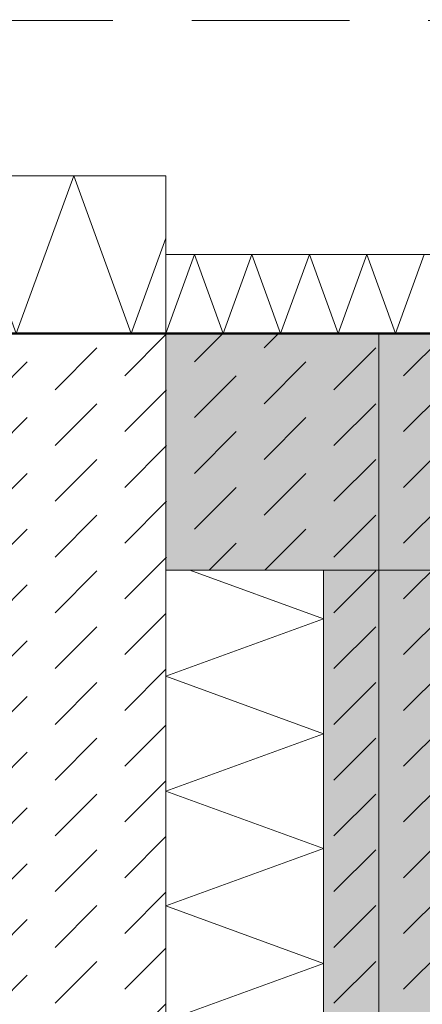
# Model space of a CAD drawing. Header units: metres. Extents: x -273 to 6, y -183 to 13.
# Tile 190 of 256: x -88.256 to -87.746, y -1.097 to 0.151. Entities that reach past the tile are written whole.
import ezdxf

# ---------------------------------------------------------------- set-up
doc = ezdxf.new("R2010")
doc.units = ezdxf.units.M
doc.header["$LTSCALE"] = 0.05
doc.header["$PDMODE"] = 1
doc.header["$PDSIZE"] = -2
doc.linetypes.add('Linienart-53', pattern=[5.291531, 3.175, -1.058062, 0.352704, -0.705764])
doc.linetypes.add('Linienart-Gestrichelt mit Abstand', pattern=[6, 4, -2])
doc.layers.get('0').update_dxf_attribs({"lineweight": 25})
for name, color, linetype, lineweight, true_color in [('00 -Bauelemente -Beton unbewehrt', 7, 'Continuous', 9, 0xf7e06e), ('00 -Bauelemente -Dämmung innen', 7, 'Continuous', 9, 0xff7fe6), ('30 -32 Gründung- 2 Flachgründungen u. Bodenplatten', 7, 'Continuous', 9, 0xff6633), ('30 -32 Gründung-4 Frostschürze', 7, 'Continuous', 9, 0x66aaff), ('70 -72 Beschriftung- 1 Beschriftung allgemein', 7, 'Continuous', 9, 0xff6633), ('70 -76 Bemaßung- 2 Allgemein', 7, 'Continuous', 5, 0x6666cc)]:
    doc.layers.add(name, color=color, linetype=linetype, lineweight=lineweight, true_color=true_color)
for name, color, linetype, lineweight in [('30 -35 Decken- 2 Beläge- Dämmung', 7, 'Continuous', 9), ('70 -71 Achsen- 1 Gebäudeachsen', 7, 'Linienart-53', 18), ('Keine', 7, 'Continuous', 9)]:
    doc.layers.add(name, color=color, linetype=linetype, lineweight=lineweight)
doc.styles.add('Arial', font='arial.ttf')
doc.dimstyles.new('k+k_klein', dxfattribs={"dimtxt": 0.100689, "dimasz": 0.05302, "dimexe": 0.05, "dimexo": 0.15, "dimgap": 0.005, "dimtad": 1, "dimdec": 3, "dimtxsty": 'Arial', "dimblk": 'VW_SLASH-2', "dimblk1": 'VW_SLASH-2', "dimblk2": 'VW_SLASH-2', "dimcen": 0, "dimdle": 0.025, "dimadec": 3, "dimazin": 0, "dimtfac": 0.75, "dimtdec": 3, "dimtix": 1, "dimtmove": 0, "dimatfit": 0, "dimldrblk": 'VW_FILLEDARROW', "dimfxl": 0.1, "dimfxlon": 1, "dimfrac": 2, "dimtolj": 1, "dimarcsym": 0})

# ---------------------------------------------------------------- blocks, each defined once
blk = doc.blocks.new('_Achsen (3D)')
at = {"layer": '70 -71 Achsen- 1 Gebäudeachsen', "transparency": 33554687}
blk.add_line((-179.668, -0.447), (3.826, -0.447), dxfattribs=at)
blk = doc.blocks.new('Gruppe-224')
at = {"color": 255, "linetype": 'Continuous', "lineweight": 5}
blk.add_wipeout([(-88.071, -0.2469), (-84.696, -0.2469), (-84.696, -0.1469), (-88.071, -0.1469)], dxfattribs=at).dxf.layer = '00 -Bauelemente -Dämmung innen'
blk = doc.blocks.new('Gruppe-225')
at = {"layer": '00 -Bauelemente -Dämmung innen', "color": 7, "transparency": 33554687, "flags": 128}
blk.add_lwpolyline([(-88.071, -0.2469), (-88.0346, -0.1469), (-87.9982, -0.2469), (-87.9618, -0.1469), (-87.9254, -0.2469), (-87.889, -0.1469), (-87.8526, -0.2469), (-87.8162, -0.1469), (-87.7798, -0.2469), (-87.7434, -0.1469)], dxfattribs=at)
blk = doc.blocks.new('Gruppe-226')
at = {"layer": '00 -Bauelemente -Dämmung innen', "color": 7, "linetype": 'Continuous', "lineweight": 9, "transparency": 33554687}
blk.add_line((-88.071, -0.1469), (-88.071, -0.2469), dxfattribs=at)
blk = doc.blocks.new('Gruppe-228')
at = {"color": 7, "transparency": 33554687}
blk.add_blockref('Gruppe-226', (0, 0), dxfattribs=at)
blk = doc.blocks.new('Gruppe-229')
at = {"layer": '00 -Bauelemente -Dämmung innen', "color": 7, "linetype": 'Continuous', "lineweight": 9, "transparency": 33554687}
blk.add_line((-84.696, -0.1469), (-88.071, -0.1469), dxfattribs=at)
blk = doc.blocks.new('Gruppe-230')
at = {"layer": '00 -Bauelemente -Dämmung innen', "color": 7, "linetype": 'Continuous', "lineweight": 9, "transparency": 33554687}
blk.add_line((-88.071, -0.2469), (-84.696, -0.2469), dxfattribs=at)
blk = doc.blocks.new('Gruppe-231')
at = {"color": 7, "transparency": 33554687}
for name in ['Gruppe-229', 'Gruppe-230']:
    blk.add_blockref(name, (0, 0), dxfattribs=at)
blk = doc.blocks.new('Gruppe-232')
at = {"layer": '00 -Bauelemente -Dämmung innen', "color": 7}
blk.add_blockref('Gruppe-224', (0, 0), dxfattribs=at)
at = {"color": 7, "transparency": 33554687}
for name in ['Gruppe-228', 'Gruppe-231']:
    blk.add_blockref(name, (0, 0), dxfattribs=at)
at = {"layer": '00 -Bauelemente -Dämmung innen', "color": 7, "transparency": 33554687}
blk.add_blockref('Gruppe-225', (0, 0), dxfattribs=at)
blk = doc.blocks.new('Gruppe-233')
at = {"layer": '00 -Bauelemente -Dämmung innen', "color": 7, "transparency": 33554687}
blk.add_blockref('Gruppe-232', (0, 0), dxfattribs=at)
at = {"layer": '00 -Bauelemente -Dämmung innen', "color": 0, "flags": 1}
for tag in ['IFC_UUID', 'instanceID', 'prm0_name', 'prm0_type', 'prm0_value', 'prm1_name', 'prm1_type', 'prm1_value', 'prm2_name', 'prm2_type', 'prm2_value', 'prm3_name', 'prm3_type', 'prm3_value', 'prm4_name', 'prm4_type', 'prm4_value', 'prm5_name', 'prm5_type', 'prm5_value', 'prm6_name', 'prm6_type', 'prm6_value']:
    blk.add_attdef(tag, (-88.071, -0.2469), '', height=0.00018, dxfattribs=at)
blk = doc.blocks.new('Gruppe-2331')
at = {"color": 255, "linetype": 'Continuous', "lineweight": 5}
blk.add_wipeout([(-89.5709, -0.247), (-88.071, -0.247), (-88.0709, -0.047), (-89.5709, -0.047)], dxfattribs=at).dxf.layer = '00 -Bauelemente -Dämmung innen'
blk = doc.blocks.new('Gruppe-2332')
at = {"layer": '00 -Bauelemente -Dämmung innen', "color": 7, "transparency": 33554687, "flags": 128}
blk.add_lwpolyline([(-89.5709, -0.247), (-89.4981, -0.047), (-89.4253, -0.247), (-89.3525, -0.047), (-89.2797, -0.247), (-89.2069, -0.047), (-89.1341, -0.247), (-89.0614, -0.047), (-88.9886, -0.247), (-88.9158, -0.047), (-88.843, -0.247), (-88.7702, -0.047), (-88.6974, -0.247), (-88.6246, -0.047), (-88.5518, -0.247), (-88.479, -0.047), (-88.4062, -0.247), (-88.3334, -0.047), (-88.2606, -0.247), (-88.1878, -0.047), (-88.115, -0.247), (-88.0709, -0.1259)], dxfattribs=at)
blk = doc.blocks.new('Gruppe-2333')
at = {"layer": '00 -Bauelemente -Dämmung innen', "color": 7, "linetype": 'Continuous', "lineweight": 9, "transparency": 33554687}
blk.add_line((-88.071, -0.247), (-88.0709, -0.047), dxfattribs=at)
blk = doc.blocks.new('Gruppe-2334')
at = {"layer": '00 -Bauelemente -Dämmung innen', "color": 7, "transparency": 33554687}
blk.add_blockref('Gruppe-2333', (0, 0), dxfattribs=at)
blk = doc.blocks.new('Gruppe-2335')
at = {"layer": '00 -Bauelemente -Dämmung innen', "color": 7, "linetype": 'Continuous', "lineweight": 9, "transparency": 33554687}
blk.add_line((-88.0709, -0.047), (-89.5709, -0.047), dxfattribs=at)
blk = doc.blocks.new('Gruppe-2336')
at = {"layer": '00 -Bauelemente -Dämmung innen', "color": 7, "linetype": 'Continuous', "lineweight": 9, "transparency": 33554687}
blk.add_line((-89.5709, -0.247), (-88.071, -0.247), dxfattribs=at)
blk = doc.blocks.new('Gruppe-2337')
at = {"layer": '00 -Bauelemente -Dämmung innen', "color": 7, "transparency": 33554687}
for name in ['Gruppe-2335', 'Gruppe-2336']:
    blk.add_blockref(name, (0, 0), dxfattribs=at)
blk = doc.blocks.new('Gruppe-2338')
at = {"layer": '00 -Bauelemente -Dämmung innen', "color": 7}
blk.add_blockref('Gruppe-2331', (0, 0), dxfattribs=at)
at = {"layer": '00 -Bauelemente -Dämmung innen', "color": 7, "transparency": 33554687}
for name in ['Gruppe-2332', 'Gruppe-2337', 'Gruppe-2334']:
    blk.add_blockref(name, (0, 0), dxfattribs=at)
blk = doc.blocks.new('Gruppe-2339')
at = {"layer": '00 -Bauelemente -Dämmung innen', "color": 7, "transparency": 33554687}
blk.add_blockref('Gruppe-2338', (0, 0), dxfattribs=at)
at = {"layer": '00 -Bauelemente -Dämmung innen', "color": 0, "flags": 1}
for tag in ['prm0_value', 'prm1_value', 'prm2_value', 'prm3_value', 'prm4_value', 'prm5_value', 'prm6_value', 'IFC_UUID', 'instanceID', 'prm0_name', 'prm0_type', 'prm1_name', 'prm1_type', 'prm2_name', 'prm2_type', 'prm3_name', 'prm3_type', 'prm4_name', 'prm4_type', 'prm5_name', 'prm5_type', 'prm6_name', 'prm6_type']:
    blk.add_attdef(tag, (-89.5709, -0.247), '', height=0.00018, dxfattribs=at)
blk = doc.blocks.new('Gruppe-2409')
at = {"color": 255, "linetype": 'Continuous', "lineweight": 5}
blk.add_wipeout([(-87.8709, -2.647), (-87.8709, -0.547), (-88.0709, -0.547), (-88.0709, -2.447)], dxfattribs=at).dxf.layer = '00 -Bauelemente -Dämmung innen'
blk = doc.blocks.new('Gruppe-2410')
at = {"layer": '00 -Bauelemente -Dämmung innen', "color": 7, "transparency": 33554687, "flags": 128}
blk.add_lwpolyline([(-88.0709, -1.1184), (-87.8709, -1.0456), (-88.0709, -0.9728), (-87.8709, -0.9), (-88.0709, -0.8272), (-87.8709, -0.7544), (-88.0709, -0.6816), (-87.8709, -0.6088), (-88.0406, -0.547)], dxfattribs=at)
blk = doc.blocks.new('Gruppe-2411')
at = {"layer": '00 -Bauelemente -Dämmung innen', "color": 7, "linetype": 'Continuous', "lineweight": 9, "transparency": 33554687}
blk.add_line((-87.8709, -0.547), (-88.0709, -0.547), dxfattribs=at)
blk = doc.blocks.new('Gruppe-2412')
at = {"layer": '00 -Bauelemente -Dämmung innen', "color": 7, "transparency": 33554687}
blk.add_blockref('Gruppe-2411', (0, 0), dxfattribs=at)
blk = doc.blocks.new('Gruppe-2413')
at = {"layer": '00 -Bauelemente -Dämmung innen', "color": 7, "linetype": 'Continuous', "lineweight": 9, "transparency": 33554687}
blk.add_line((-88.0709, -0.547), (-88.0709, -2.447), dxfattribs=at)
blk = doc.blocks.new('Gruppe-2414')
at = {"layer": '00 -Bauelemente -Dämmung innen', "color": 7, "linetype": 'Continuous', "lineweight": 9, "transparency": 33554687}
blk.add_line((-87.8709, -2.647), (-87.8709, -0.547), dxfattribs=at)
blk = doc.blocks.new('Gruppe-2415')
at = {"layer": '00 -Bauelemente -Dämmung innen', "color": 7, "transparency": 33554687}
for name in ['Gruppe-2413', 'Gruppe-2414']:
    blk.add_blockref(name, (0, 0), dxfattribs=at)
blk = doc.blocks.new('Gruppe-2416')
at = {"layer": '00 -Bauelemente -Dämmung innen', "color": 7}
blk.add_blockref('Gruppe-2409', (0, 0), dxfattribs=at)
at = {"layer": '00 -Bauelemente -Dämmung innen', "color": 7, "transparency": 33554687}
for name in ['Gruppe-2410', 'Gruppe-2412', 'Gruppe-2415']:
    blk.add_blockref(name, (0, 0), dxfattribs=at)
blk = doc.blocks.new('Gruppe-2417')
at = {"layer": '00 -Bauelemente -Dämmung innen', "color": 7, "transparency": 33554687}
blk.add_blockref('Gruppe-2416', (0, 0), dxfattribs=at)
at = {"layer": '00 -Bauelemente -Dämmung innen', "color": 0, "flags": 1}
for tag in ['IFC_UUID', 'instanceID', 'prm0_name', 'prm0_type', 'prm0_value', 'prm1_name', 'prm1_type', 'prm1_value', 'prm2_name', 'prm2_type', 'prm2_value', 'prm3_name', 'prm3_type', 'prm3_value', 'prm4_name', 'prm4_type', 'prm4_value', 'prm5_name', 'prm5_type', 'prm5_value', 'prm6_name', 'prm6_type', 'prm6_value']:
    blk.add_attdef(tag, (-88.0709, -2.647), '', height=0.00018, dxfattribs=at)
blk = doc.blocks.new('_FU_2D LP5 (2D)')
at = {"layer": '30 -35 Decken- 2 Beläge- Dämmung', "linetype": 'Continuous', "lineweight": 18, "true_color": 0xd9d9d9}
h = blk.add_hatch(dxfattribs=at)
h.set_pattern_fill('Schraffur grau', color=254, style=0, pattern_type=2)
h.set_pattern_definition([(45, (-89.205948, -4.414444), (0.014142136, -0.014142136), [])])
h.paths.add_polyline_path([(-84.69599996, -3.29008264), (-84.69599996, -0.54704198), (-88.07090884, -0.54704198), (-88.07090884, -2.44704198), (-89.37090884, -2.44704198), (-89.37090884, -0.54704198), (-89.57099996, -0.54704198), (-89.57099996, -2.89008719), (-92.77099996, -2.89008719), (-92.77099996, -0.54704198), (-93.72099996, -0.54704198), (-93.72099996, -5.54704198), (-81.95609109, -5.54704198), (-81.95609109, -3.29008264)])
at = {"layer": '30 -35 Decken- 2 Beläge- Dämmung', "flags": 128}
blk.add_lwpolyline([(-84.69599996, -3.29008264), (-84.69599996, -0.54704198), (-88.07090884, -0.54704198), (-88.07090884, -2.44704198), (-89.37090884, -2.44704198), (-89.37090884, -0.54704198), (-89.57099996, -0.54704198), (-89.57099996, -2.89008719), (-92.77099996, -2.89008719), (-92.77099996, -0.54704198), (-93.72099996, -0.54704198), (-93.72099996, -5.54704198), (-81.95609109, -5.54704198), (-81.95609109, -3.29008264)], close=True, dxfattribs=at)
at = {"layer": '00 -Bauelemente -Dämmung innen', "color": 7}
blk.add_blockref('Gruppe-233', (0, 0), dxfattribs=at)
at = {"color": 255}
blk.add_wipeout([(-91.14109938, -4.34704198), (-86.30090055, -4.34704198), (-86.30090055, -0.54704198), (-86.94090055, -0.54704198), (-86.94090055, -0.24704198), (-89.57099996, -0.24704198), (-89.57099996, 0.10991281), (-92.77099996, 0.10991281), (-92.77099996, -2.89008719), (-91.14109938, -2.89008719)], dxfattribs=at).dxf.layer = '00 -Bauelemente -Beton unbewehrt'
at = {"layer": '00 -Bauelemente -Beton unbewehrt', "linetype": 'Continuous', "lineweight": 9}
h = blk.add_hatch(dxfattribs=at)
h.set_pattern_fill('Unbew_ Beton1 1mm SRF', style=0, pattern_type=2)
h.set_pattern_definition([(45, (0, 0), (0.088388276, 0.01767774), [0.075, -0.05])])
h.paths.add_polyline_path([(-91.14109938, -4.34704198), (-86.30090055, -4.34704198), (-86.30090055, -0.54704198), (-86.94090055, -0.54704198), (-86.94090055, -0.24704198), (-89.57099996, -0.24704198), (-89.57099996, 0.10991281), (-92.77099996, 0.10991281), (-92.77099996, -2.89008719), (-91.14109938, -2.89008719)])
at = {"layer": '30 -32 Gründung-4 Frostschürze', "linetype": 'Continuous', "lineweight": 0, "transparency": 33554534}
blk.add_hatch(color=161, dxfattribs=at).paths.add_polyline_path([(-88.07099996, -0.24704198), (-84.69599996, -0.24704198), (-84.69599996, -0.54704198), (-88.07099996, -0.54704198)])
at = {"layer": 'Keine', "linetype": 'Continuous', "lineweight": 0, "transparency": 33554511}
h = blk.add_hatch(color=43, dxfattribs=at)
h.paths.add_polyline_path([(-75.67109109, -30.59704198), (-73.67099996, -30.59704198), (-73.67099996, -35.19704198), (-74.57099996, -35.19704198), (-74.57099996, -38.67204198), (-73.89599996, -38.67204198), (-73.89599996, -39.34704198), (-67.52099996, -39.34704198), (-67.52099996, -38.34704198), (-65.32099996, -38.34704198), (-65.32099996, -39.34704198), (-59.27099996, -39.34704198), (-59.27099996, -38.34704198), (-57.07099996, -38.34704198), (-57.07099996, -39.34704198), (-50.67099996, -39.34704198), (-50.67099996, -28.29704198), (-56.92099996, -28.29704198), (-56.92099996, -32.44704198), (-59.42099996, -32.44704198), (-59.42099996, -28.29704198), (-65.17099996, -28.29704198), (-65.17099996, -32.44704198), (-67.67099996, -32.44704198), (-67.67099996, -28.29704198), (-73.57099996, -28.29704198), (-73.57099996, -29.29704198), (-75.77099996, -29.29704198), (-75.77099996, -27.09704198), (-74.77099996, -27.09704198), (-74.77099996, -24.04704198), (-75.77099996, -24.04704198), (-75.77099996, -21.84704198), (-74.77099996, -21.84704198), (-74.77099996, -20.54704198), (-75.67109109, -20.54704198), (-75.67109109, -10.69704198), (-75.42109109, -10.69704198), (-75.42109109, -9.44704198), (-81.42109109, -9.44704198), (-81.42109109, -13.94704198), (-84.42109109, -13.94704198), (-84.42109109, -6.44704198), (-81.95609109, -6.44704198), (-81.95609109, -3.29008264), (-84.69599996, -3.29008264), (-84.69599996, -0.54704198), (-88.07099996, -0.54704198), (-88.07099996, -2.44704198), (-89.37099996, -2.44704198), (-89.37099996, -0.54704198), (-89.57099996, -0.54704198), (-89.57099996, -2.89008719), (-92.77099996, -2.89008719), (-92.77099996, -0.54704198), (-93.72109109, -0.54704198), (-93.72109109, -8.09704198), (-92.67109109, -8.09704198), (-92.67109109, -6.44704198), (-89.67109109, -6.44704198), (-89.67109109, -13.94704198), (-92.67109109, -13.94704198), (-92.67109109, -9.29704198), (-98.82109109, -9.29704198), (-98.82109109, -11.09704198), (-94.09609109, -11.09704198), (-94.09609109, -23.54704198), (-98.82109109, -23.54704198), (-98.82109109, -34.09704198), (-75.67109109, -34.09704198)])
h.paths.add_polyline_path([(-89.17109109, -33.19704198), (-93.17109109, -33.19704198), (-93.17109109, -29.19704198), (-89.17109109, -29.19704198)])
h.paths.add_polyline_path([(-84.92109109, -29.19704198), (-80.92109109, -29.19704198), (-80.92109109, -33.19704198), (-84.92109109, -33.19704198)])
h.paths.add_polyline_path([(-85.12109109, -17.39704198), (-80.72109109, -17.39704198), (-80.72109109, -25.49704198), (-85.12109109, -25.49704198)])
h.paths.add_polyline_path([(-88.97109109, -25.49704198), (-93.37109109, -25.49704198), (-93.37109109, -17.39704198), (-88.97109109, -17.39704198)])
at = {"layer": '00 -Bauelemente -Beton unbewehrt', "flags": 128}
for points in [[(-91.14109938, -4.34704198), (-86.30090055, -4.34704198), (-86.30090055, -0.54704198), (-86.94090055, -0.54704198), (-86.94090055, -0.24704198), (-89.57099996, -0.24704198), (-89.57099996, 0.10991281), (-92.77099996, 0.10991281), (-92.77099996, -2.89008719), (-91.14109938, -2.89008719)], [(-87.80090055, -2.84704198), (-89.67099996, -2.84704198), (-89.67099996, -0.24704198), (-87.80090055, -0.24704198)]]:
    blk.add_lwpolyline(points, close=True, dxfattribs=at)
at = {"layer": '30 -32 Gründung- 2 Flachgründungen u. Bodenplatten', "flags": 128}
blk.add_lwpolyline([(-89.37099996, -0.24704198), (-89.37099996, -2.44704198), (-88.07099996, -2.44704198), (-88.07099996, -0.24704198)], close=True, dxfattribs=at)
at = {"layer": '30 -32 Gründung-4 Frostschürze', "flags": 128}
blk.add_lwpolyline([(-88.07099996, -0.24704198), (-84.69599996, -0.24704198), (-84.69599996, -0.54704198), (-88.07099996, -0.54704198)], close=True, dxfattribs=at)
at = {"layer": 'Keine', "color": 1, "linetype": 'Linienart-Gestrichelt mit Abstand', "lineweight": 9, "true_color": 0xff0000, "flags": 128}
blk.add_lwpolyline([(6.03999377, -134.70913897), (4.10766281, -139.37286792), (2.43021044, -143.26963359), (0.229042, -148.18933714), (-1.94395765, -152.85045285), (-2.56993827, -154.15978267), (-4.36668217, -157.84024419, -0.1218666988), (-4.98756345, -158.57331042), (-24.20773646, -172.45584859, 0.2343426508), (-30.81423496, -181.88107792), (-30.81423496, -181.88107792, -0.1382747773), (-50.04185585, -181.32068598), (-50.04185585, -181.32068598), (-63.53399243, -176.93721776), (-98.52806435, -165.50668377), (-148.4236418, -149.2972654), (-209.68205216, -128.62056047), (-249.49758002, -116.74073979), (-271.8563458, -111.07977166), (-272.63374696, -110.30237051), (-272.63374694, -44.20319881), (-268.39909651, 0.15100107), (-267.46628238, 0.15012673), (-197.75478142, 0.14986172), (5.97600004, 0.14995802), (6.00607638, -63.16005056)], format="xyb", close=True, dxfattribs=at)
at = {"layer": 'Keine', "flags": 128}
blk.add_lwpolyline([(-84.69599996, -0.54704198), (-88.07099996, -0.54704198), (-88.07099996, -2.44704198), (-89.37099996, -2.44704198), (-89.37099996, -0.54704198), (-89.57099996, -0.54704198), (-89.57099996, -2.89008719), (-92.77099996, -2.89008719), (-92.77099996, -0.54704198), (-93.72109109, -0.54704198), (-93.72109109, -8.09704198), (-92.67109109, -8.09704198), (-92.67109109, -6.44704198), (-89.67109109, -6.44704198), (-89.67109109, -13.94704198), (-92.67109109, -13.94704198), (-92.67109109, -9.29704198), (-98.82109109, -9.29704198), (-98.82109109, -11.09704198), (-94.09609109, -11.09704198), (-94.09609109, -23.54704198), (-98.82109109, -23.54704198), (-98.82109109, -34.09704198), (-75.67109109, -34.09704198)], dxfattribs=at)
at = {"layer": '00 -Bauelemente -Dämmung innen', "color": 7}
for name in ['Gruppe-2339', 'Gruppe-2417']:
    blk.add_blockref(name, (0, 0), dxfattribs=at)
at = {"layer": '70 -72 Beschriftung- 1 Beschriftung allgemein', "color": 103, "lineweight": 50, "true_color": 0x66cc7f, "flags": 128}
blk.add_lwpolyline([(-84.69599996, -0.24704198), (-89.57099996, -0.24704198), (-89.57099996, 0.10991281), (-92.77099996, 0.10991281), (-92.77099996, -0.24704198), (-93.72099996, -0.24759136), (-93.72099996, 0.10991089), (-94.92099996, 0.10991089), (-94.92099996, -0.24759136), (-98.82099996, -0.24704198), (-98.82099996, 0.10990848), (-100.02099996, 0.10990848), (-100.02099996, -4.91204198)], dxfattribs=at)
blk = doc.blocks.new('VW_SLASH-2')
at = {"color": 0, "linetype": 'ByBlock', "lineweight": -2, "transparency": 16777216}
blk.add_line((0.472, 0), (-1, 0), dxfattribs=at)
at = {"color": 0, "lineweight": 5, "transparency": 16777216, "flags": 128}
blk.add_lwpolyline([(0.5, 0.5), (-0.5, -0.5)], dxfattribs=at)
blk = doc.blocks.new('*D3004')
at = {"layer": '70 -76 Bemaßung- 2 Allgemein', "color": 0, "lineweight": -2}
for p, q in [((-89.371, 1.8), (-89.371, 1.95)), ((-88.071, 1.8), (-88.071, 1.95)), ((-88.124, 1.9), (-89.318, 1.9))]:
    blk.add_line(p, q, dxfattribs=at)
at = {"layer": 'Defpoints', "color": 0}
for p in [(-89.371, 1.9), (-89.371, -0.247), (-88.071, -0.247)]:
    blk.add_point(p, dxfattribs=at)
at = {"layer": '70 -76 Bemaßung- 2 Allgemein', "color": 0, "lineweight": -2, "xscale": 0.05302001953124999, "yscale": 0.05302001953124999, "zscale": 0.05302001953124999, "rotation": 180}
blk.add_blockref('VW_SLASH-2', (-89.371, 1.9), dxfattribs=at)
at = {"layer": '70 -76 Bemaßung- 2 Allgemein', "color": 0, "lineweight": -2, "xscale": 0.05302001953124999, "yscale": 0.05302001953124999, "zscale": 0.05302001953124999}
blk.add_blockref('VW_SLASH-2', (-88.071, 1.9), dxfattribs=at)
at = {"layer": '70 -76 Bemaßung- 2 Allgemein', "color": 0, "insert": (-88.721, 1.9654), "char_height": 0.10069, "attachment_point": 5, "style": 'Arial'}
blk.add_mtext('\\A1;1,30', dxfattribs=at)
blk = doc.blocks.new('VW_FILLEDARROW')
at = {"linetype": 'Continuous', "lineweight": 0, "transparency": 16777216}
blk.add_hatch(color=0, dxfattribs=at).paths.add_polyline_path([(-2.829, 0.758), (0, 0), (-2.829, -0.758)])
at = {"color": 0, "lineweight": 5, "transparency": 16777216, "flags": 128}
blk.add_lwpolyline([(-2.829, 0.758), (0, 0), (-2.829, -0.758)], close=True, dxfattribs=at)
blk = doc.blocks.new('*D3005')
at = {"layer": '70 -76 Bemaßung- 2 Allgemein', "color": 0, "lineweight": -2}
for p, q in [((-88.071, 1.8), (-88.071, 1.95)), ((-84.696, 1.8), (-84.696, 1.95)), ((-84.749, 1.9), (-88.018, 1.9))]:
    blk.add_line(p, q, dxfattribs=at)
at = {"layer": 'Defpoints', "color": 0}
for p in [(-88.071, 1.9), (-84.696, 0.1099), (-88.071, -0.247)]:
    blk.add_point(p, dxfattribs=at)
at = {"layer": '70 -76 Bemaßung- 2 Allgemein', "color": 0, "lineweight": -2, "xscale": 0.05302001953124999, "yscale": 0.05302001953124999, "zscale": 0.05302001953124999, "rotation": 180}
blk.add_blockref('VW_SLASH-2', (-88.071, 1.9), dxfattribs=at)
at = {"layer": '70 -76 Bemaßung- 2 Allgemein', "color": 0, "lineweight": -2, "xscale": 0.05302001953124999, "yscale": 0.05302001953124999, "zscale": 0.05302001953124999}
blk.add_blockref('VW_SLASH-2', (-84.696, 1.9), dxfattribs=at)
at = {"layer": '70 -76 Bemaßung- 2 Allgemein', "color": 0, "insert": (-86.3835, 1.9822), "char_height": 0.100689, "attachment_point": 5, "style": 'Arial'}
blk.add_mtext('\\A1;3,37\\S5^ ;', dxfattribs=at)
blk = doc.blocks.new('*D3271')
at = {"layer": '70 -76 Bemaßung- 2 Allgemein', "color": 0, "lineweight": -2}
for p, q in [((-88.321, 1.3), (-88.321, 1.45)), ((-88.071, 1.3), (-88.071, 1.45)), ((-88.124, 1.4), (-88.268, 1.4))]:
    blk.add_line(p, q, dxfattribs=at)
at = {"layer": 'Defpoints', "color": 0}
for p in [(-88.321, 1.4), (-88.071, -0.297), (-88.321, -0.547)]:
    blk.add_point(p, dxfattribs=at)
at = {"layer": '70 -76 Bemaßung- 2 Allgemein', "color": 0, "lineweight": -2, "xscale": 0.05302001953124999, "yscale": 0.05302001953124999, "zscale": 0.05302001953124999}
for p, rotation in [((-88.321, 1.4), 179.9999999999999), ((-88.071, 1.4), 359.9999999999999)]:
    blk.add_blockref('VW_SLASH-2', p, dxfattribs=dict(at, rotation=rotation))
at = {"layer": '70 -76 Bemaßung- 2 Allgemein', "color": 0, "insert": (-88.196, 1.4564), "char_height": 0.10069, "attachment_point": 5, "style": 'Arial'}
blk.add_mtext('\\A1;25', dxfattribs=at)
blk = doc.blocks.new('*D3272')
at = {"layer": '70 -76 Bemaßung- 2 Allgemein', "color": 0, "lineweight": -2}
for p, q in [((-88.071, 1.3), (-88.071, 1.45)), ((-87.8709, 1.3), (-87.8709, 1.45)), ((-87.9239, 1.4), (-88.018, 1.4))]:
    blk.add_line(p, q, dxfattribs=at)
at = {"layer": 'Defpoints', "color": 0}
for p in [(-88.071, 1.4), (-88.071, -0.297), (-87.8709, -0.547)]:
    blk.add_point(p, dxfattribs=at)
at = {"layer": '70 -76 Bemaßung- 2 Allgemein', "color": 0, "lineweight": -2, "xscale": 0.05302001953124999, "yscale": 0.05302001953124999, "zscale": 0.05302001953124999, "rotation": 180}
blk.add_blockref('VW_SLASH-2', (-88.071, 1.4), dxfattribs=at)
at = {"layer": '70 -76 Bemaßung- 2 Allgemein', "color": 0, "lineweight": -2, "xscale": 0.05302001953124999, "yscale": 0.05302001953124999, "zscale": 0.05302001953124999}
blk.add_blockref('VW_SLASH-2', (-87.8709, 1.4), dxfattribs=at)
at = {"layer": '70 -76 Bemaßung- 2 Allgemein', "color": 0, "insert": (-87.971, 1.4809), "char_height": 0.10069, "attachment_point": 5, "style": 'Arial'}
blk.add_mtext('\\A1;20', dxfattribs=at)
blk = doc.blocks.new('*D3273')
at = {"layer": '70 -76 Bemaßung- 2 Allgemein', "color": 0, "lineweight": -2}
for p, q in [((-87.8709, 1.3), (-87.8709, 1.45)), ((-84.796, 1.3), (-84.796, 1.45)), ((-84.849, 1.4), (-87.8179, 1.4))]:
    blk.add_line(p, q, dxfattribs=at)
at = {"layer": 'Defpoints', "color": 0}
for p in [(-87.8709, 1.4), (-84.796, -0.1469), (-87.8709, -0.547)]:
    blk.add_point(p, dxfattribs=at)
at = {"layer": '70 -76 Bemaßung- 2 Allgemein', "color": 0, "lineweight": -2, "xscale": 0.05302001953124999, "yscale": 0.05302001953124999, "zscale": 0.05302001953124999}
for p, rotation in [((-87.8709, 1.4), 180), ((-84.796, 1.4), 360)]:
    blk.add_blockref('VW_SLASH-2', p, dxfattribs=dict(at, rotation=rotation))
at = {"layer": '70 -76 Bemaßung- 2 Allgemein', "color": 0, "insert": (-86.3335, 1.4822), "char_height": 0.100689, "attachment_point": 5, "style": 'Arial'}
blk.add_mtext('\\A1;3,07\\S5^ ;', dxfattribs=at)
blk = doc.blocks.new('*D3534')
at = {"layer": '70 -76 Bemaßung- 2 Allgemein', "color": 0, "lineweight": -2}
for p, q in [((-88.571, 0.1099), (-88.421, 0.1099)), ((-88.471, -0.044), (-88.471, 0.0569)), ((-88.371, -0.097), (-88.521, -0.097))]:
    blk.add_line(p, q, dxfattribs=at)
at = {"layer": 'Defpoints', "color": 0}
for p in [(-89.671, 0.1099), (-88.471, 0.1099), (-88.0709, -0.097)]:
    blk.add_point(p, dxfattribs=at)
at = {"layer": '70 -76 Bemaßung- 2 Allgemein', "color": 0, "lineweight": -2, "xscale": 0.05302001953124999, "yscale": 0.05302001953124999, "zscale": 0.05302001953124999}
for p, rotation in [((-88.471, 0.1099), 90), ((-88.471, -0.097), 270)]:
    blk.add_blockref('VW_SLASH-2', p, dxfattribs=dict(at, rotation=rotation))
at = {"layer": '70 -76 Bemaßung- 2 Allgemein', "color": 0, "insert": (-88.5265, 0.0064), "char_height": 0.10069, "attachment_point": 5, "rotation": 90, "style": 'Arial'}
blk.add_mtext('\\A1;21', dxfattribs=at)
blk = doc.blocks.new('*D3535')
at = {"layer": '70 -76 Bemaßung- 2 Allgemein', "color": 0, "lineweight": -2}
for p, q in [((-88.371, -0.097), (-88.521, -0.097)), ((-88.471, -0.244), (-88.471, -0.1501)), ((-88.571, -0.297), (-88.421, -0.297))]:
    blk.add_line(p, q, dxfattribs=at)
at = {"layer": 'Defpoints', "color": 0}
for p in [(-88.471, -0.097), (-88.0709, -0.097), (-89.371, -0.297)]:
    blk.add_point(p, dxfattribs=at)
at = {"layer": '70 -76 Bemaßung- 2 Allgemein', "color": 0, "lineweight": -2, "xscale": 0.05302001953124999, "yscale": 0.05302001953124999, "zscale": 0.05302001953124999}
for p, rotation in [((-88.471, -0.097), 90), ((-88.471, -0.297), 270)]:
    blk.add_blockref('VW_SLASH-2', p, dxfattribs=dict(at, rotation=rotation))
at = {"layer": '70 -76 Bemaßung- 2 Allgemein', "color": 0, "insert": (-88.5274, -0.197), "char_height": 0.10069, "attachment_point": 5, "rotation": 90, "style": 'Arial'}
blk.add_mtext('\\A1;20', dxfattribs=at)
blk = doc.blocks.new('*D3536')
at = {"layer": '70 -76 Bemaßung- 2 Allgemein', "color": 0, "lineweight": -2}
for p, q in [((-88.571, -0.297), (-88.421, -0.297)), ((-88.471, -0.394), (-88.471, -0.3501)), ((-88.371, -0.447), (-88.521, -0.447))]:
    blk.add_line(p, q, dxfattribs=at)
at = {"layer": 'Defpoints', "color": 0}
for p in [(-89.371, -0.297), (-88.471, -0.297), (-88.0709, -0.447)]:
    blk.add_point(p, dxfattribs=at)
at = {"layer": '70 -76 Bemaßung- 2 Allgemein', "color": 0, "lineweight": -2, "xscale": 0.05302001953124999, "yscale": 0.05302001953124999, "zscale": 0.05302001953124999}
for p, rotation in [((-88.471, -0.297), 90), ((-88.471, -0.447), 270)]:
    blk.add_blockref('VW_SLASH-2', p, dxfattribs=dict(at, rotation=rotation))
at = {"layer": '70 -76 Bemaßung- 2 Allgemein', "color": 0, "insert": (-88.5742, -0.3638), "char_height": 0.10069, "attachment_point": 5, "rotation": 90, "style": 'Arial'}
blk.add_mtext('\\A1;15', dxfattribs=at)
blk = doc.blocks.new('*D3537')
at = {"layer": '70 -76 Bemaßung- 2 Allgemein', "color": 0, "lineweight": -2}
for p, q in [((-88.371, -0.447), (-88.521, -0.447)), ((-88.471, -0.444), (-88.471, -0.5001)), ((-88.471, -0.497), (-88.521, -0.497))]:
    blk.add_line(p, q, dxfattribs=at)
at = {"layer": 'Defpoints', "color": 0}
for p in [(-88.471, -0.447), (-88.0709, -0.447), (-88.321, -0.497)]:
    blk.add_point(p, dxfattribs=at)
at = {"layer": '70 -76 Bemaßung- 2 Allgemein', "color": 0, "lineweight": -2, "xscale": 0.05302001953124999, "yscale": 0.05302001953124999, "zscale": 0.05302001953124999}
for p, rotation in [((-88.471, -0.447), 90), ((-88.471, -0.497), 270)]:
    blk.add_blockref('VW_SLASH-2', p, dxfattribs=dict(at, rotation=rotation))
at = {"layer": '70 -76 Bemaßung- 2 Allgemein', "color": 0, "insert": (-88.557, -0.4839), "char_height": 0.10069, "attachment_point": 5, "rotation": 90, "style": 'Arial'}
blk.add_mtext('\\A1;5', dxfattribs=at)
blk = doc.blocks.new('Gruppe-2789')
at = {"layer": '70 -76 Bemaßung- 2 Allgemein'}
for base, p1, p2, text, picture, middle in [((-88.07099996, 1.89995802), (-84.69599996, 0.10991736), (-88.07099996, -0.24704198), '3,37\\S5^ ;', '*D3005', (-86.38349996, 1.98215265)), ((-89.37099996, 1.89995802), (-88.07099996, -0.24704198), (-89.37099996, -0.24704198), '1,30', '*D3004', (-88.72099996, 1.96542156))]:
    dim = blk.add_linear_dim(base=base, p1=p1, p2=p2, text=text, dimstyle='k+k_klein', override={"dimtxt": 0.100689, "dimgap": 0.005, "dimdec": 8, "dimpost": '<>', "dimtxsty": 'Arial', "dimtmove": 2}, dxfattribs=at)
    dim.commit()
    dim.dimension.update_dxf_attribs({"geometry": picture, "text_midpoint": middle})
blk = doc.blocks.new('Gruppe-2794')
at = {"layer": '70 -76 Bemaßung- 2 Allgemein'}
dim = blk.add_linear_dim(base=(-88.07099996, 1.39995802), p1=(-87.87090469, -0.54704198), p2=(-88.07099996, -0.29704198), text='20', dimstyle='k+k_klein', override={"dimtxt": 0.100689, "dimgap": 1e-13, "dimpost": '<>', "dimtxsty": 'Arial', "dimtmove": 2}, dxfattribs=at)
dim.commit()
dim.dimension.update_dxf_attribs({"geometry": '*D3272', "text_midpoint": (-87.97095233, 1.48092052), "dimtype": 160})
for base, p1, p2, text, override, picture, middle in [((-87.87090469, 1.39995802), (-84.79599996, -0.14690702), (-87.87090469, -0.54704198), '3,07\\S5^ ;', {"dimtxt": 0.100689, "dimgap": 0.005, "dimpost": '<>', "dimtxsty": 'Arial', "dimtmove": 2}, '*D3273', (-86.33345233, 1.48215265)), ((-88.32099996, 1.39995802), (-88.07099996, -0.29704198), (-88.32099996, -0.54704198), '25', {"dimtxt": 0.100689, "dimgap": 0.005, "dimdec": 8, "dimpost": '<>', "dimtxsty": 'Arial', "dimtmove": 2}, '*D3271', (-88.19599996, 1.45635958))]:
    dim = blk.add_linear_dim(base=base, p1=p1, p2=p2, text=text, dimstyle='k+k_klein', override=override, dxfattribs=at)
    dim.commit()
    dim.dimension.update_dxf_attribs({"geometry": picture, "text_midpoint": middle})
blk = doc.blocks.new('Gruppe-2808')
at = {"layer": '70 -76 Bemaßung- 2 Allgemein'}
for base, p1, p2, text, picture, middle in [((-88.47099996, 0.10991281), (-88.07090884, -0.09704198), (-89.67099996, 0.10991281), '21', '*D3534', (-88.52654567, 0.00643541)), ((-88.47099996, -0.09704198), (-89.37099996, -0.29704198), (-88.07090884, -0.09704198), '20', '*D3535', (-88.52740152, -0.19704198))]:
    dim = blk.add_linear_dim(base=base, p1=p1, p2=p2, angle=270, text=text, dimstyle='k+k_klein', override={"dimtxt": 0.100689, "dimgap": 0.005, "dimdec": 2, "dimpost": '<>', "dimtxsty": 'Arial', "dimtmove": 2}, dxfattribs=at)
    dim.commit()
    dim.dimension.update_dxf_attribs({"geometry": picture, "text_midpoint": middle})
for base, p1, p2, text, override, picture, middle in [((-88.47099996, -0.29704198), (-88.07090884, -0.44704198), (-89.37099996, -0.29704198), '15', {"dimtxt": 0.100689, "dimgap": 0.022271, "dimdec": 8, "dimpost": '<>', "dimtxsty": 'Arial', "dimtmove": 2}, '*D3536', (-88.57423348, -0.36378114)), ((-88.47099996, -0.44704198), (-88.32099996, -0.49704198), (-88.07090884, -0.44704198), '5', {"dimtxt": 0.100689, "dimgap": 0.005, "dimdec": 8, "dimpost": '<>', "dimtxsty": 'Arial', "dimtmove": 2}, '*D3537', (-88.55696246, -0.48387999))]:
    dim = blk.add_linear_dim(base=base, p1=p1, p2=p2, angle=270, text=text, dimstyle='k+k_klein', override=override, dxfattribs=at)
    dim.commit()
    dim.dimension.update_dxf_attribs({"geometry": picture, "text_midpoint": middle, "dimtype": 160})
blk = doc.blocks.new('_FU_2D Bemaßung_ Beschriftung (3D)')
at = {"layer": '70 -76 Bemaßung- 2 Allgemein'}
for name in ['Gruppe-2789', 'Gruppe-2794', 'Gruppe-2808']:
    blk.add_blockref(name, (0, 0), dxfattribs=at)

msp = doc.modelspace()

# ---------------------------------------------------------------- block references
at = {"layer": 'Keine', "color": 1}
msp.add_blockref('_Achsen (3D)', (0, 0), dxfattribs=at)

# ---------------------------------------------------------------- next in the draw order: block references
msp.add_blockref('_FU_2D LP5 (2D)', (0, 0), dxfattribs=at)

# ---------------------------------------------------------------- next in the draw order: block references
msp.add_blockref('_FU_2D Bemaßung_ Beschriftung (3D)', (0, 0), dxfattribs=at)

doc.saveas('drawing.dxf')
